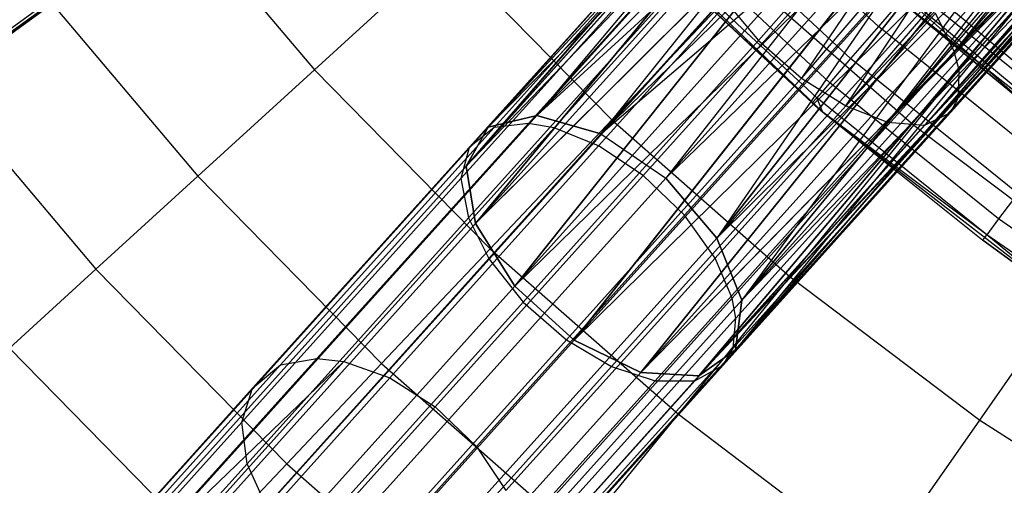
# Model space of a CAD drawing. Extents: x 0.3 to 7.1, y -3.38 to 3.38.
# Tile 56 of 256: x 2.02 to 2.61, y -1.61 to -1.33. Entities that reach past the tile are written whole.
import ezdxf

# ---------------------------------------------------------------- set-up
doc = ezdxf.new("R2010")
doc.units = 0
doc.header["$LTSCALE"] = 2.54
doc.layers.get('0').update_dxf_attribs({"linetype": 'CONTINUOUS'})

# ---------------------------------------------------------------- blocks, each defined once
blk = doc.blocks.new('SINGLES_B_BB_STL')
at = {"color": 0}
for p, q in [((2.8137, -1.06543, 41.6422), (2.58258, -1.3524, 41.50809)), ((2.8137, -1.06543, 41.6422), (2.58258, -1.3524, 41.50809)), ((2.81621, -1.08297, 41.65019), (2.58258, -1.3524, 41.50809)), ((2.81621, -1.08297, 41.65019), (2.58258, -1.3524, 41.50809)), ((2.81322, -1.11318, 41.66739), (2.58258, -1.3524, 41.50809)), ((2.81322, -1.11318, 41.66739), (2.58258, -1.3524, 41.50809)), ((2.81322, -1.11318, 41.66739), (2.58551, -1.36356, 41.52061)), ((2.81322, -1.11318, 41.66739), (2.58551, -1.36356, 41.52061)), ((2.8117, -1.11849, 41.67088), (2.5851, -1.37995, 41.54523)), ((2.8117, -1.11849, 41.67088), (2.5851, -1.37995, 41.54523)), ((2.8117, -1.11849, 41.67088), (2.58551, -1.36356, 41.52061)), ((2.8117, -1.11849, 41.67088), (2.58551, -1.36356, 41.52061)), ((2.55646, -1.12618, 14.34362), (2.30444, -1.39746, 14.52447)), ((2.55646, -1.12618, 14.34362), (2.30444, -1.39746, 14.52447)), ((2.55646, -1.12618, 13.91764), (2.30444, -1.39746, 13.7368)), ((2.55646, -1.12618, 13.91764), (2.30444, -1.39746, 13.7368)), ((2.57087, -1.12692, 14.36293), (2.30444, -1.39746, 14.52447)), ((2.57087, -1.12692, 14.36293), (2.30444, -1.39746, 14.52447)), ((2.55646, -1.12618, 13.91764), (2.3335, -1.39054, 13.69941)), ((2.55646, -1.12618, 13.91764), (2.3335, -1.39054, 13.69941)), ((2.3335, -1.39054, 14.56186), (2.57087, -1.12692, 14.36293)), ((2.3335, -1.39054, 14.56186), (2.57087, -1.12692, 14.36293)), ((2.57087, -1.12692, 13.89833), (2.3335, -1.39054, 13.69941)), ((2.57087, -1.12692, 13.89833), (2.3335, -1.39054, 13.69941)), ((2.30444, -1.39746, 14.52447), (2.54549, -1.12974, 14.32245)), ((2.30444, -1.39746, 14.52447), (2.54549, -1.12974, 14.32245)), ((2.54549, -1.12974, 13.93882), (2.30444, -1.39746, 13.7368)), ((2.54549, -1.12974, 13.93882), (2.30444, -1.39746, 13.7368)), ((2.5879, -1.1319, 14.37926), (2.3335, -1.39054, 14.56186)), ((2.5879, -1.1319, 14.37926), (2.3335, -1.39054, 14.56186)), ((2.5879, -1.1319, 13.88201), (2.3335, -1.39054, 13.69941)), ((2.5879, -1.1319, 13.88201), (2.3335, -1.39054, 13.69941)), ((2.5879, -1.1319, 13.88201), (2.3718, -1.40156, 13.67289)), ((2.5879, -1.1319, 13.88201), (2.3718, -1.40156, 13.67289)), ((2.29125, -1.42072, 14.48477), (2.53862, -1.13738, 14.30065)), ((2.29125, -1.42072, 14.48477), (2.53862, -1.13738, 14.30065)), ((2.53862, -1.13738, 13.96062), (2.29125, -1.42072, 13.7765)), ((2.53862, -1.13738, 13.96062), (2.29125, -1.42072, 13.7765)), ((2.30444, -1.39746, 14.52447), (2.53862, -1.13738, 14.30065)), ((2.30444, -1.39746, 14.52447), (2.53862, -1.13738, 14.30065)), ((2.53862, -1.13738, 13.96062), (2.30444, -1.39746, 13.7368)), ((2.53862, -1.13738, 13.96062), (2.30444, -1.39746, 13.7368)), ((2.60655, -1.14083, 14.39164), (2.3335, -1.39054, 14.56186)), ((2.60655, -1.14083, 14.39164), (2.3335, -1.39054, 14.56186)), ((2.60655, -1.14083, 14.39164), (2.3718, -1.40156, 14.58838)), ((2.60655, -1.14083, 14.39164), (2.3718, -1.40156, 14.58838)), ((2.60655, -1.14083, 13.86962), (2.3718, -1.40156, 13.67289)), ((2.60655, -1.14083, 13.86962), (2.3718, -1.40156, 13.67289)), ((2.29125, -1.42072, 14.48477), (2.53623, -1.14865, 14.27947)), ((2.29125, -1.42072, 14.48477), (2.53623, -1.14865, 14.27947)), ((2.53623, -1.14865, 13.9818), (2.29125, -1.42072, 13.7765)), ((2.53623, -1.14865, 13.9818), (2.29125, -1.42072, 13.7765)), ((2.63819, -1.15069, 41.76851), (2.46576, -1.34588, 41.6531)), ((2.63819, -1.15069, 41.76851), (2.46576, -1.34588, 41.6531)), ((2.63819, -1.15069, 41.76851), (2.49153, -1.3684, 41.65211)), ((2.63819, -1.15069, 41.76851), (2.49153, -1.3684, 41.65211)), ((2.62574, -1.15321, 14.39938), (2.3718, -1.40156, 14.58838)), ((2.62574, -1.15321, 14.39938), (2.3718, -1.40156, 14.58838)), ((2.62574, -1.15321, 13.86189), (2.3718, -1.40156, 13.67289)), ((2.62574, -1.15321, 13.86189), (2.3718, -1.40156, 13.67289)), ((2.62574, -1.15321, 13.86189), (2.41054, -1.42798, 13.66332)), ((2.62574, -1.15321, 13.86189), (2.41054, -1.42798, 13.66332)), ((2.79103, -1.15485, 41.69962), (2.56515, -1.39637, 41.59578)), ((2.79103, -1.15485, 41.69962), (2.56515, -1.39637, 41.59578)), ((2.79103, -1.15485, 41.69962), (2.5803, -1.38889, 41.56472)), ((2.79103, -1.15485, 41.69962), (2.5803, -1.38889, 41.56472)), ((2.79103, -1.15485, 41.69962), (2.5851, -1.37995, 41.54523)), ((2.79103, -1.15485, 41.69962), (2.5851, -1.37995, 41.54523)), ((2.29125, -1.42072, 14.48477), (2.53846, -1.16291, 14.26016)), ((2.29125, -1.42072, 14.48477), (2.53846, -1.16291, 14.26016)), ((2.53846, -1.16291, 14.0011), (2.29125, -1.42072, 13.7765)), ((2.53846, -1.16291, 14.0011), (2.29125, -1.42072, 13.7765)), ((2.29698, -1.455, 14.45186), (2.53846, -1.16291, 14.26016)), ((2.29698, -1.455, 14.45186), (2.53846, -1.16291, 14.26016)), ((2.53846, -1.16291, 14.0011), (2.29698, -1.455, 13.80941)), ((2.53846, -1.16291, 14.0011), (2.29698, -1.455, 13.80941)), ((2.3718, -1.40156, 14.58838), (2.64436, -1.1683, 14.40201)), ((2.3718, -1.40156, 14.58838), (2.64436, -1.1683, 14.40201)), ((2.64436, -1.1683, 14.40201), (2.41054, -1.42798, 14.59795)), ((2.64436, -1.1683, 14.40201), (2.41054, -1.42798, 14.59795)), ((2.41054, -1.42798, 13.66332), (2.64436, -1.1683, 13.85926)), ((2.41054, -1.42798, 13.66332), (2.64436, -1.1683, 13.85926)), ((2.64436, -1.1683, 13.85926), (2.44087, -1.46375, 13.67289)), ((2.64436, -1.1683, 13.85926), (2.44087, -1.46375, 13.67289)), ((2.65988, -1.17086, 41.76883), (2.49153, -1.3684, 41.65211)), ((2.65988, -1.17086, 41.76883), (2.49153, -1.3684, 41.65211)), ((2.51789, -1.38493, 41.64151), (2.65988, -1.17086, 41.76883)), ((2.51789, -1.38493, 41.64151), (2.65988, -1.17086, 41.76883)), ((2.29698, -1.455, 14.45186), (2.5452, -1.17933, 14.24384)), ((2.29698, -1.455, 14.45186), (2.5452, -1.17933, 14.24384)), ((2.5452, -1.17933, 14.01743), (2.29698, -1.455, 13.80941)), ((2.5452, -1.17933, 14.01743), (2.29698, -1.455, 13.80941)), ((2.56515, -1.39637, 41.59578), (2.75624, -1.18004, 41.72901)), ((2.56515, -1.39637, 41.59578), (2.75624, -1.18004, 41.72901)), ((2.41054, -1.42798, 14.59795), (2.66131, -1.18524, 14.39938)), ((2.41054, -1.42798, 14.59795), (2.66131, -1.18524, 14.39938)), ((2.44087, -1.46375, 14.58838), (2.66131, -1.18524, 14.39938)), ((2.44087, -1.46375, 14.58838), (2.66131, -1.18524, 14.39938)), ((2.66131, -1.18524, 13.86189), (2.44087, -1.46375, 13.67289)), ((2.66131, -1.18524, 13.86189), (2.44087, -1.46375, 13.67289)), ((2.69026, -1.18487, 41.76202), (2.51789, -1.38493, 41.64151)), ((2.69026, -1.18487, 41.76202), (2.51789, -1.38493, 41.64151)), ((2.54284, -1.39462, 41.62273), (2.75119, -1.18207, 41.73241)), ((2.54284, -1.39462, 41.62273), (2.75119, -1.18207, 41.73241)), ((2.75119, -1.18207, 41.73241), (2.56515, -1.39637, 41.59578)), ((2.75119, -1.18207, 41.73241), (2.56515, -1.39637, 41.59578)), ((2.70374, -1.18753, 41.75718), (2.51789, -1.38493, 41.64151)), ((2.70374, -1.18753, 41.75718), (2.51789, -1.38493, 41.64151)), ((2.70374, -1.18753, 41.75718), (2.54284, -1.39462, 41.62273)), ((2.70374, -1.18753, 41.75718), (2.54284, -1.39462, 41.62273)), ((2.72157, -1.1882, 41.74929), (2.54284, -1.39462, 41.62273)), ((2.72157, -1.1882, 41.74929), (2.54284, -1.39462, 41.62273)), ((2.29698, -1.455, 14.45186), (2.55603, -1.19694, 14.23145)), ((2.29698, -1.455, 14.45186), (2.55603, -1.19694, 14.23145)), ((2.55603, -1.19694, 14.02982), (2.29698, -1.455, 13.80941)), ((2.55603, -1.19694, 14.02982), (2.29698, -1.455, 13.80941)), ((2.3203, -1.49244, 14.43327), (2.55603, -1.19694, 14.23145)), ((2.3203, -1.49244, 14.43327), (2.55603, -1.19694, 14.23145)), ((2.55603, -1.19694, 14.02982), (2.3203, -1.49244, 13.82799)), ((2.55603, -1.19694, 14.02982), (2.3203, -1.49244, 13.82799)), ((2.67562, -1.20303, 14.39164), (2.44087, -1.46375, 14.58838)), ((2.67562, -1.20303, 14.39164), (2.44087, -1.46375, 14.58838)), ((2.67562, -1.20303, 13.86962), (2.44087, -1.46375, 13.67289)), ((2.67562, -1.20303, 13.86962), (2.44087, -1.46375, 13.67289)), ((2.67562, -1.20303, 13.86962), (2.45582, -1.50068, 13.69941)), ((2.67562, -1.20303, 13.86962), (2.45582, -1.50068, 13.69941)), ((2.3203, -1.49244, 14.43327), (2.57035, -1.21473, 14.22372)), ((2.3203, -1.49244, 14.43327), (2.57035, -1.21473, 14.22372)), ((2.57035, -1.21473, 14.03755), (2.3203, -1.49244, 13.82799)), ((2.57035, -1.21473, 14.03755), (2.3203, -1.49244, 13.82799)), ((2.68646, -1.22064, 14.37926), (2.44087, -1.46375, 14.58838)), ((2.68646, -1.22064, 14.37926), (2.44087, -1.46375, 14.58838)), ((2.45582, -1.50068, 14.56186), (2.68646, -1.22064, 14.37926)), ((2.45582, -1.50068, 14.56186), (2.68646, -1.22064, 14.37926)), ((2.68646, -1.22064, 13.88201), (2.45582, -1.50068, 13.69941)), ((2.68646, -1.22064, 13.88201), (2.45582, -1.50068, 13.69941)), ((2.3203, -1.49244, 14.43327), (2.5873, -1.23166, 14.22109)), ((2.3203, -1.49244, 14.43327), (2.5873, -1.23166, 14.22109)), ((2.5873, -1.23166, 14.04018), (2.3203, -1.49244, 13.82799)), ((2.5873, -1.23166, 14.04018), (2.3203, -1.49244, 13.82799)), ((2.35586, -1.52447, 14.43327), (2.5873, -1.23166, 14.22109)), ((2.35586, -1.52447, 14.43327), (2.5873, -1.23166, 14.22109)), ((2.5873, -1.23166, 14.04018), (2.35586, -1.52447, 13.82799)), ((2.5873, -1.23166, 14.04018), (2.35586, -1.52447, 13.82799)), ((1.89547, -1.43108, 14.77521), (2.161, -1.23816, 14.52447)), ((1.89547, -1.43108, 14.77521), (2.161, -1.23816, 14.52447)), ((2.161, -1.23816, 13.7368), (1.89547, -1.43108, 13.48606)), ((2.161, -1.23816, 13.7368), (1.89547, -1.43108, 13.48606)), ((2.15984, -1.23692, 41.43278), (2.0054, -1.34913, 41.30392)), ((2.15984, -1.23692, 41.43278), (2.0054, -1.34913, 41.30392)), ((2.69319, -1.23705, 13.89833), (2.45198, -1.53031, 13.7368)), ((2.69319, -1.23705, 13.89833), (2.45198, -1.53031, 13.7368)), ((2.69319, -1.23705, 14.36293), (2.45582, -1.50068, 14.56186)), ((2.69319, -1.23705, 14.36293), (2.45582, -1.50068, 14.56186)), ((2.69319, -1.23705, 13.89833), (2.45582, -1.50068, 13.69941)), ((2.69319, -1.23705, 13.89833), (2.45582, -1.50068, 13.69941)), ((1.99633, -1.35871, 41.32149), (2.152, -1.24561, 41.45138)), ((1.99633, -1.35871, 41.32149), (2.152, -1.24561, 41.45138)), ((2.10423, -1.24913, 4.59346), (2.20083, -1.3633, 4.59346)), ((2.10423, -1.24913, 4.59346), (2.20083, -1.3633, 4.59346)), ((2.308, -1.39772, 41.42888), (2.44229, -1.24858, 41.54115)), ((2.308, -1.39772, 41.42888), (2.44229, -1.24858, 41.54115)), ((2.32845, -1.39529, 41.40373), (2.46129, -1.24775, 41.51479)), ((2.32845, -1.39529, 41.40373), (2.46129, -1.24775, 41.51479)), ((2.34379, -1.39798, 41.3903), (2.47586, -1.2513, 41.50071)), ((2.34379, -1.39798, 41.3903), (2.47586, -1.2513, 41.50071)), ((2.35586, -1.52447, 14.43327), (2.60592, -1.24676, 14.22372)), ((2.35586, -1.52447, 14.43327), (2.60592, -1.24676, 14.22372)), ((2.60592, -1.24676, 14.03755), (2.35586, -1.52447, 13.82799)), ((2.60592, -1.24676, 14.03755), (2.35586, -1.52447, 13.82799)), ((2.44489, -1.25141, 42.1493), (2.53735, -1.33749, 42.1493)), ((2.44489, -1.25141, 42.1493), (2.53735, -1.33749, 42.1493)), ((2.45198, -1.53031, 14.52447), (2.69543, -1.25131, 14.34362)), ((2.45198, -1.53031, 14.52447), (2.69543, -1.25131, 14.34362)), ((2.69543, -1.25131, 13.91764), (2.45198, -1.53031, 13.7368)), ((2.69543, -1.25131, 13.91764), (2.45198, -1.53031, 13.7368)), ((2.69543, -1.25131, 14.34362), (2.45582, -1.50068, 14.56186)), ((2.69543, -1.25131, 14.34362), (2.45582, -1.50068, 14.56186)), ((2.29309, -1.40965, 41.45948), (2.42914, -1.25855, 41.57321)), ((2.29309, -1.40965, 41.45948), (2.42914, -1.25855, 41.57321)), ((2.35586, -1.52447, 14.43327), (2.62511, -1.25913, 14.23145)), ((2.35586, -1.52447, 14.43327), (2.62511, -1.25913, 14.23145)), ((2.62511, -1.25913, 14.02982), (2.35586, -1.52447, 13.82799)), ((2.62511, -1.25913, 14.02982), (2.35586, -1.52447, 13.82799)), ((2.36993, -1.26081, 41.65421), (2.50429, -1.38853, 41.65421)), ((2.36993, -1.26081, 41.65421), (2.50429, -1.38853, 41.65421)), ((2.37034, -1.40872, 41.3744), (2.5015, -1.26305, 41.48405)), ((2.37034, -1.40872, 41.3744), (2.5015, -1.26305, 41.48405)), ((2.39554, -1.54374, 14.45186), (2.62511, -1.25913, 14.23145)), ((2.39554, -1.54374, 14.45186), (2.62511, -1.25913, 14.23145)), ((2.62511, -1.25913, 14.02982), (2.39554, -1.54374, 13.80941)), ((2.62511, -1.25913, 14.02982), (2.39554, -1.54374, 13.80941)), ((2.69304, -1.26259, 13.93882), (2.43023, -1.54585, 13.7765)), ((2.69304, -1.26259, 13.93882), (2.43023, -1.54585, 13.7765)), ((2.69304, -1.26259, 14.32245), (2.45198, -1.53031, 14.52447)), ((2.69304, -1.26259, 14.32245), (2.45198, -1.53031, 14.52447)), ((2.69304, -1.26259, 13.93882), (2.45198, -1.53031, 13.7368)), ((2.69304, -1.26259, 13.93882), (2.45198, -1.53031, 13.7368)), ((2.39554, -1.54374, 14.45186), (2.64376, -1.26807, 14.24384)), ((2.39554, -1.54374, 14.45186), (2.64376, -1.26807, 14.24384)), ((2.64376, -1.26807, 14.01743), (2.39554, -1.54374, 13.80941)), ((2.64376, -1.26807, 14.01743), (2.39554, -1.54374, 13.80941)), ((2.69014, -1.2669, 14.31155), (2.43023, -1.54585, 14.48477)), ((2.69014, -1.2669, 14.31155), (2.43023, -1.54585, 14.48477)), ((2.69014, -1.2669, 13.94972), (2.43023, -1.54585, 13.7765)), ((2.69014, -1.2669, 13.94972), (2.43023, -1.54585, 13.7765)), ((2.69014, -1.2669, 14.31155), (2.45198, -1.53031, 14.52447)), ((2.69014, -1.2669, 14.31155), (2.45198, -1.53031, 14.52447)), ((2.39554, -1.54374, 14.45186), (2.66078, -1.27305, 14.26016)), ((2.39554, -1.54374, 14.45186), (2.66078, -1.27305, 14.26016)), ((2.66078, -1.27305, 14.0011), (2.39554, -1.54374, 13.80941)), ((2.66078, -1.27305, 14.0011), (2.39554, -1.54374, 13.80941)), ((2.42698, -1.26932, 42.12397), (2.52076, -1.35664, 42.12397)), ((2.42698, -1.26932, 42.12397), (2.52076, -1.35664, 42.12397)), ((2.68616, -1.27023, 14.30065), (2.43023, -1.54585, 14.48477)), ((2.68616, -1.27023, 14.30065), (2.43023, -1.54585, 14.48477)), ((2.68616, -1.27023, 13.96062), (2.43023, -1.54585, 13.7765)), ((2.68616, -1.27023, 13.96062), (2.43023, -1.54585, 13.7765)), ((2.43023, -1.54585, 14.48477), (2.66078, -1.27305, 14.26016)), ((2.43023, -1.54585, 14.48477), (2.66078, -1.27305, 14.26016)), ((2.66078, -1.27305, 14.0011), (2.43023, -1.54585, 13.7765)), ((2.66078, -1.27305, 14.0011), (2.43023, -1.54585, 13.7765)), ((2.43023, -1.54585, 14.48477), (2.6752, -1.27378, 14.27947)), ((2.43023, -1.54585, 14.48477), (2.6752, -1.27378, 14.27947)), ((2.6752, -1.27378, 13.9818), (2.43023, -1.54585, 13.7765)), ((2.6752, -1.27378, 13.9818), (2.43023, -1.54585, 13.7765)), ((2.28823, -1.42822, 41.48718), (2.42587, -1.27536, 41.60224)), ((2.28823, -1.42822, 41.48718), (2.42587, -1.27536, 41.60224)), ((2.39701, -1.42639, 41.36676), (2.52773, -1.28121, 41.47603)), ((2.39701, -1.42639, 41.36676), (2.52773, -1.28121, 41.47603)), ((2.4135, -1.2828, 42.09363), (2.50828, -1.37105, 42.09363)), ((2.4135, -1.2828, 42.09363), (2.50828, -1.37105, 42.09363)), ((2.20083, -1.3633, 4.59346), (2.27896, -1.29207, 4.75698)), ((2.20083, -1.3633, 4.59346), (2.27896, -1.29207, 4.75698)), ((2.27896, -1.29207, 4.75698), (2.37825, -1.39322, 4.75698)), ((2.27896, -1.29207, 4.75698), (2.37825, -1.39322, 4.75698)), ((2.40513, -1.29117, 42.05981), (2.50053, -1.37999, 42.05981)), ((2.40513, -1.29117, 42.05981), (2.50053, -1.37999, 42.05981)), ((2.53869, -1.29197, 42.07123), (2.63608, -1.37303, 42.07123)), ((2.53869, -1.29197, 42.07123), (2.63608, -1.37303, 42.07123)), ((2.29264, -1.45165, 41.51067), (2.43162, -1.29729, 41.62686)), ((2.29264, -1.45165, 41.51067), (2.43162, -1.29729, 41.62686)), ((2.40229, -1.29401, 42.02421), (2.4979, -1.38302, 42.02421)), ((2.40229, -1.29401, 42.02421), (2.4979, -1.38302, 42.02421)), ((2.40229, -1.29401, 42.02421), (2.50429, -1.38853, 41.65421)), ((2.40229, -1.29401, 42.02421), (2.50429, -1.38853, 41.65421)), ((2.55848, -1.39627, 4.91283), (2.63882, -1.29768, 5.06027)), ((2.55848, -1.39627, 4.91283), (2.63882, -1.29768, 5.06027)), ((2.62674, -1.38512, 42.02421), (2.5311, -1.30044, 42.04893)), ((2.5311, -1.30044, 42.04893), (2.62914, -1.38202, 42.04893)), ((2.62674, -1.38512, 42.02421), (2.5311, -1.30044, 42.04893)), ((2.5311, -1.30044, 42.04893), (2.62914, -1.38202, 42.04893)), ((2.03011, -1.30729, 4.42306), (2.13121, -1.42677, 4.42306)), ((2.03011, -1.30729, 4.42306), (2.13121, -1.42677, 4.42306)), ((2.37825, -1.39322, 4.75698), (2.45847, -1.30842, 4.91283)), ((2.37825, -1.39322, 4.75698), (2.45847, -1.30842, 4.91283)), ((2.42164, -1.45002, 41.36851), (2.55246, -1.30473, 41.47787)), ((2.42164, -1.45002, 41.36851), (2.55246, -1.30473, 41.47787)), ((2.45847, -1.30842, 4.91283), (2.55848, -1.39627, 4.91283)), ((2.45847, -1.30842, 4.91283), (2.55848, -1.39627, 4.91283)), ((2.55722, -1.31457, 42.16836), (2.53735, -1.33749, 42.1493)), ((2.55722, -1.31457, 42.16836), (2.53735, -1.33749, 42.1493)), ((2.54103, -1.31448, 41.65421), (2.68231, -1.4263, 41.65421)), ((2.54103, -1.31448, 42.02421), (2.62674, -1.38512, 42.02421)), ((2.62674, -1.38512, 42.02421), (2.54103, -1.31448, 41.65421)), ((2.62674, -1.38512, 42.02421), (2.54103, -1.31448, 41.65421)), ((2.54103, -1.31448, 41.65421), (2.68231, -1.4263, 41.65421)), ((2.54103, -1.31448, 42.02421), (2.62674, -1.38512, 42.02421)), ((2.6539, -1.39248, 42.16836), (2.55722, -1.31457, 42.16836)), ((2.6539, -1.39248, 42.16836), (2.55722, -1.31457, 42.16836)), ((2.305, -1.47625, 41.52693), (2.44492, -1.32086, 41.6439)), ((2.305, -1.47625, 41.52693), (2.44492, -1.32086, 41.6439)), ((2.44492, -1.32086, 41.6439), (2.46576, -1.34588, 41.6531)), ((2.44492, -1.32086, 41.6439), (2.46576, -1.34588, 41.6531)), ((2.43991, -1.47561, 41.37954), (2.57136, -1.32961, 41.48944)), ((2.43991, -1.47561, 41.37954), (2.57136, -1.32961, 41.48944)), ((2.58258, -1.3524, 41.50809), (2.57136, -1.32961, 41.48944)), ((2.58258, -1.3524, 41.50809), (2.57136, -1.32961, 41.48944)), ((2.53735, -1.33749, 42.1493), (2.52076, -1.35664, 42.12397)), ((2.53735, -1.33749, 42.1493), (2.52076, -1.35664, 42.12397)), ((2.63572, -1.41676, 42.1493), (2.53735, -1.33749, 42.1493)), ((2.63572, -1.41676, 42.1493), (2.53735, -1.33749, 42.1493)), ((2.32534, -1.50184, 41.53571), (2.46576, -1.34588, 41.6531)), ((2.32534, -1.50184, 41.53571), (2.46576, -1.34588, 41.6531)), ((2.46576, -1.34588, 41.6531), (2.49153, -1.3684, 41.65211)), ((2.46576, -1.34588, 41.6531), (2.49153, -1.3684, 41.65211)), ((2.4501, -1.49953, 41.39734), (2.58258, -1.3524, 41.50809)), ((2.4501, -1.49953, 41.39734), (2.58258, -1.3524, 41.50809)), ((2.52076, -1.35664, 42.12397), (2.50828, -1.37105, 42.09363)), ((2.52076, -1.35664, 42.12397), (2.50828, -1.37105, 42.09363)), ((2.62054, -1.43705, 42.12397), (2.52076, -1.35664, 42.12397)), ((2.62054, -1.43705, 42.12397), (2.52076, -1.35664, 42.12397)), ((2.58551, -1.36356, 41.52061), (2.58258, -1.3524, 41.50809)), ((2.58551, -1.36356, 41.52061), (2.58258, -1.3524, 41.50809)), ((1.96539, -1.35807, 4.24657), (2.07041, -1.48219, 4.24657)), ((1.96539, -1.35807, 4.24657), (2.07041, -1.48219, 4.24657)), ((2.13121, -1.42677, 4.42306), (2.20083, -1.3633, 4.59346)), ((2.13121, -1.42677, 4.42306), (2.20083, -1.3633, 4.59346)), ((2.20083, -1.3633, 4.59346), (2.3056, -1.47002, 4.59346)), ((2.20083, -1.3633, 4.59346), (2.3056, -1.47002, 4.59346)), ((2.35116, -1.5243, 41.53476), (2.49153, -1.3684, 41.65211)), ((2.35116, -1.5243, 41.53476), (2.49153, -1.3684, 41.65211)), ((2.45235, -1.51145, 41.40928), (2.58551, -1.36356, 41.52061)), ((2.45235, -1.51145, 41.40928), (2.58551, -1.36356, 41.52061)), ((2.49153, -1.3684, 41.65211), (2.51789, -1.38493, 41.64151)), ((2.49153, -1.3684, 41.65211), (2.51789, -1.38493, 41.64151)), ((2.5851, -1.37995, 41.54523), (2.58551, -1.36356, 41.52061)), ((2.5851, -1.37995, 41.54523), (2.58551, -1.36356, 41.52061)), ((2.50828, -1.37105, 42.09363), (2.50053, -1.37999, 42.05981)), ((2.50828, -1.37105, 42.09363), (2.50053, -1.37999, 42.05981)), ((2.60912, -1.45231, 42.09363), (2.50828, -1.37105, 42.09363)), ((2.60912, -1.45231, 42.09363), (2.50828, -1.37105, 42.09363)), ((2.45059, -1.52934, 41.43278), (2.5851, -1.37995, 41.54523)), ((2.45059, -1.52934, 41.43278), (2.5851, -1.37995, 41.54523)), ((2.50053, -1.37999, 42.05981), (2.4979, -1.38302, 42.02421)), ((2.50053, -1.37999, 42.05981), (2.4979, -1.38302, 42.02421)), ((2.50429, -1.38853, 42.02421), (2.50053, -1.37999, 42.05981)), ((2.50429, -1.38853, 42.02421), (2.50053, -1.37999, 42.05981)), ((2.60202, -1.46178, 42.05981), (2.50053, -1.37999, 42.05981)), ((2.60202, -1.46178, 42.05981), (2.50053, -1.37999, 42.05981)), ((2.5803, -1.38889, 41.56472), (2.5851, -1.37995, 41.54523)), ((2.5803, -1.38889, 41.56472), (2.5851, -1.37995, 41.54523)), ((2.3781, -1.54018, 41.52464), (2.51789, -1.38493, 41.64151)), ((2.3781, -1.54018, 41.52464), (2.51789, -1.38493, 41.64151)), ((2.4979, -1.38302, 42.02421), (2.50429, -1.38853, 42.02421)), ((2.4979, -1.38302, 42.02421), (2.50429, -1.38853, 42.02421)), ((2.4979, -1.38302, 42.02421), (2.50429, -1.38853, 41.65421)), ((2.4979, -1.38302, 42.02421), (2.50429, -1.38853, 41.65421)), ((2.51789, -1.38493, 41.64151), (2.54284, -1.39462, 41.62273)), ((2.51789, -1.38493, 41.64151), (2.54284, -1.39462, 41.62273)), ((2.11724, -1.63072, 14.80876), (2.3335, -1.39054, 14.56186)), ((2.11724, -1.63072, 14.80876), (2.3335, -1.39054, 14.56186)), ((2.3335, -1.39054, 13.69941), (2.11724, -1.63072, 13.4525)), ((2.3335, -1.39054, 13.69941), (2.11724, -1.63072, 13.4525)), ((2.30444, -1.39746, 14.52447), (2.3335, -1.39054, 14.56186)), ((2.30444, -1.39746, 14.52447), (2.3335, -1.39054, 14.56186)), ((2.3335, -1.39054, 13.69941), (2.30444, -1.39746, 13.7368)), ((2.3335, -1.39054, 13.69941), (2.30444, -1.39746, 13.7368)), ((2.3718, -1.40156, 14.58838), (2.3335, -1.39054, 14.56186)), ((2.3718, -1.40156, 14.58838), (2.3335, -1.39054, 14.56186)), ((2.3335, -1.39054, 13.69941), (2.3718, -1.40156, 13.67289)), ((2.3335, -1.39054, 13.69941), (2.3718, -1.40156, 13.67289)), ((2.44472, -1.53946, 41.45138), (2.5803, -1.38889, 41.56472)), ((2.44472, -1.53946, 41.45138), (2.5803, -1.38889, 41.56472)), ((2.50429, -1.38853, 42.02421), (2.59962, -1.46499, 42.02421)), ((2.60202, -1.46178, 42.05981), (2.50429, -1.38853, 42.02421)), ((2.60202, -1.46178, 42.05981), (2.50429, -1.38853, 42.02421)), ((2.50429, -1.38853, 42.02421), (2.50429, -1.38853, 41.65421)), ((2.50429, -1.38853, 41.65421), (2.59962, -1.46499, 42.02421)), ((2.50429, -1.38853, 42.02421), (2.59962, -1.46499, 42.02421)), ((2.50429, -1.38853, 41.65421), (2.59962, -1.46499, 42.02421)), ((2.50429, -1.38853, 41.65421), (2.65088, -1.502, 41.65421)), ((2.50429, -1.38853, 42.02421), (2.50429, -1.38853, 41.65421)), ((2.50429, -1.38853, 41.65421), (2.65088, -1.502, 41.65421)), ((2.56515, -1.39637, 41.59578), (2.5803, -1.38889, 41.56472)), ((2.56515, -1.39637, 41.59578), (2.5803, -1.38889, 41.56472)), ((2.08482, -1.64137, 14.77521), (2.30444, -1.39746, 14.52447)), ((2.08482, -1.64137, 14.77521), (2.30444, -1.39746, 14.52447)), ((2.30444, -1.39746, 13.7368), (2.08482, -1.64137, 13.48606)), ((2.30444, -1.39746, 13.7368), (2.08482, -1.64137, 13.48606)), ((2.308, -1.39772, 41.42888), (2.18048, -1.53935, 41.30023)), ((2.308, -1.39772, 41.42888), (2.18048, -1.53935, 41.30023)), ((2.32845, -1.39529, 41.40373), (2.2023, -1.5354, 41.27646)), ((2.32845, -1.39529, 41.40373), (2.2023, -1.5354, 41.27646)), ((2.34379, -1.39798, 41.3903), (2.21837, -1.53727, 41.26377)), ((2.34379, -1.39798, 41.3903), (2.21837, -1.53727, 41.26377)), ((2.29125, -1.42072, 14.48477), (2.30444, -1.39746, 14.52447)), ((2.29125, -1.42072, 14.48477), (2.30444, -1.39746, 14.52447)), ((2.30444, -1.39746, 13.7368), (2.29125, -1.42072, 13.7765)), ((2.30444, -1.39746, 13.7368), (2.29125, -1.42072, 13.7765)), ((2.308, -1.39772, 41.42888), (2.29309, -1.40965, 41.45948)), ((2.308, -1.39772, 41.42888), (2.29309, -1.40965, 41.45948)), ((2.3056, -1.47002, 4.59346), (2.37825, -1.39322, 4.75698)), ((2.3056, -1.47002, 4.59346), (2.37825, -1.39322, 4.75698)), ((2.32845, -1.39529, 41.40373), (2.308, -1.39772, 41.42888)), ((2.32845, -1.39529, 41.40373), (2.308, -1.39772, 41.42888)), ((2.34379, -1.39798, 41.3903), (2.32845, -1.39529, 41.40373)), ((2.34379, -1.39798, 41.3903), (2.32845, -1.39529, 41.40373)), ((2.37034, -1.40872, 41.3744), (2.34379, -1.39798, 41.3903)), ((2.37034, -1.40872, 41.3744), (2.34379, -1.39798, 41.3903)), ((2.37825, -1.39322, 4.75698), (2.48475, -1.48676, 4.75698)), ((2.37825, -1.39322, 4.75698), (2.48475, -1.48676, 4.75698)), ((2.40408, -1.54873, 41.50673), (2.54284, -1.39462, 41.62273)), ((2.40408, -1.54873, 41.50673), (2.54284, -1.39462, 41.62273)), ((2.42787, -1.54884, 41.48101), (2.56515, -1.39637, 41.59578)), ((2.42787, -1.54884, 41.48101), (2.56515, -1.39637, 41.59578)), ((2.48475, -1.48676, 4.75698), (2.55848, -1.39627, 4.91283)), ((2.48475, -1.48676, 4.75698), (2.55848, -1.39627, 4.91283)), ((2.54284, -1.39462, 41.62273), (2.56515, -1.39637, 41.59578)), ((2.54284, -1.39462, 41.62273), (2.56515, -1.39637, 41.59578)), ((2.55848, -1.39627, 4.91283), (2.66471, -1.47649, 4.91283)), ((2.55848, -1.39627, 4.91283), (2.66471, -1.47649, 4.91283)), ((2.15792, -1.63909, 14.83256), (2.3718, -1.40156, 14.58838)), ((2.15792, -1.63909, 14.83256), (2.3718, -1.40156, 14.58838)), ((2.3718, -1.40156, 13.67289), (2.15792, -1.63909, 13.42871)), ((2.3718, -1.40156, 13.67289), (2.15792, -1.63909, 13.42871)), ((2.3718, -1.40156, 14.58838), (2.41054, -1.42798, 14.59795)), ((2.3718, -1.40156, 14.58838), (2.41054, -1.42798, 14.59795)), ((2.3718, -1.40156, 13.67289), (2.41054, -1.42798, 13.66332)), ((2.3718, -1.40156, 13.67289), (2.41054, -1.42798, 13.66332)), ((2.29309, -1.40965, 41.45948), (2.1639, -1.55313, 41.32915)), ((2.29309, -1.40965, 41.45948), (2.1639, -1.55313, 41.32915)), ((2.37034, -1.40872, 41.3744), (2.24579, -1.54705, 41.24875)), ((2.37034, -1.40872, 41.3744), (2.24579, -1.54705, 41.24875)), ((2.29309, -1.40965, 41.45948), (2.28823, -1.42822, 41.48718)), ((2.29309, -1.40965, 41.45948), (2.28823, -1.42822, 41.48718)), ((2.39701, -1.42639, 41.36676), (2.37034, -1.40872, 41.3744)), ((2.39701, -1.42639, 41.36676), (2.37034, -1.40872, 41.3744)), ((2.06807, -1.6686, 14.73958), (2.29125, -1.42072, 14.48477)), ((2.06807, -1.6686, 14.73958), (2.29125, -1.42072, 14.48477)), ((2.29125, -1.42072, 13.7765), (2.06807, -1.6686, 13.52169)), ((2.29125, -1.42072, 13.7765), (2.06807, -1.6686, 13.52169)), ((2.29698, -1.455, 14.45186), (2.29125, -1.42072, 14.48477)), ((2.29698, -1.455, 14.45186), (2.29125, -1.42072, 14.48477)), ((2.29125, -1.42072, 13.7765), (2.29698, -1.455, 13.80941)), ((2.29125, -1.42072, 13.7765), (2.29698, -1.455, 13.80941)), ((2.07041, -1.48219, 4.24657), (2.13121, -1.42677, 4.42306)), ((2.07041, -1.48219, 4.24657), (2.13121, -1.42677, 4.42306)), ((2.13121, -1.42677, 4.42306), (2.24085, -1.53846, 4.42306)), ((2.13121, -1.42677, 4.42306), (2.24085, -1.53846, 4.42306)), ((2.39701, -1.42639, 41.36676), (2.27287, -1.56426, 41.24152)), ((2.39701, -1.42639, 41.36676), (2.27287, -1.56426, 41.24152)), ((2.42164, -1.45002, 41.36851), (2.39701, -1.42639, 41.36676)), ((2.42164, -1.45002, 41.36851), (2.39701, -1.42639, 41.36676)), ((2.28823, -1.42822, 41.48718), (2.15752, -1.57338, 41.35532)), ((2.28823, -1.42822, 41.48718), (2.15752, -1.57338, 41.35532)), ((2.41054, -1.42798, 14.59795), (2.19753, -1.66455, 14.84115)), ((2.41054, -1.42798, 14.59795), (2.19753, -1.66455, 14.84115)), ((2.19753, -1.66455, 13.42012), (2.41054, -1.42798, 13.66332)), ((2.19753, -1.66455, 13.42012), (2.41054, -1.42798, 13.66332)), ((2.28823, -1.42822, 41.48718), (2.29264, -1.45165, 41.51067)), ((2.28823, -1.42822, 41.48718), (2.29264, -1.45165, 41.51067)), ((2.41054, -1.42798, 14.59795), (2.44087, -1.46375, 14.58838)), ((2.41054, -1.42798, 14.59795), (2.44087, -1.46375, 14.58838)), ((2.44087, -1.46375, 13.67289), (2.41054, -1.42798, 13.66332)), ((2.44087, -1.46375, 13.67289), (2.41054, -1.42798, 13.66332)), ((2.62054, -1.43705, 42.12397), (2.60912, -1.45231, 42.09363)), ((2.62054, -1.43705, 42.12397), (2.60912, -1.45231, 42.09363)), ((2.42164, -1.45002, 41.36851), (2.29741, -1.58799, 41.24318)), ((2.42164, -1.45002, 41.36851), (2.29741, -1.58799, 41.24318)), ((2.43991, -1.47561, 41.37954), (2.42164, -1.45002, 41.36851)), ((2.43991, -1.47561, 41.37954), (2.42164, -1.45002, 41.36851)), ((2.07083, -1.70616, 14.71004), (2.29698, -1.455, 14.45186)), ((2.07083, -1.70616, 14.71004), (2.29698, -1.455, 14.45186)), ((2.29698, -1.455, 13.80941), (2.07083, -1.70616, 13.55122)), ((2.29698, -1.455, 13.80941), (2.07083, -1.70616, 13.55122)), ((2.29264, -1.45165, 41.51067), (2.16065, -1.59823, 41.37751)), ((2.29264, -1.45165, 41.51067), (2.16065, -1.59823, 41.37751)), ((2.29264, -1.45165, 41.51067), (2.305, -1.47625, 41.52693)), ((2.29264, -1.45165, 41.51067), (2.305, -1.47625, 41.52693)), ((2.3203, -1.49244, 14.43327), (2.29698, -1.455, 14.45186)), ((2.3203, -1.49244, 14.43327), (2.29698, -1.455, 14.45186)), ((2.29698, -1.455, 13.80941), (2.3203, -1.49244, 13.82799)), ((2.29698, -1.455, 13.80941), (2.3203, -1.49244, 13.82799)), ((2.60912, -1.45231, 42.09363), (2.60202, -1.46178, 42.05981)), ((2.60912, -1.45231, 42.09363), (2.60202, -1.46178, 42.05981)), ((2.71549, -1.52616, 42.09363), (2.60912, -1.45231, 42.09363)), ((2.71549, -1.52616, 42.09363), (2.60912, -1.45231, 42.09363)), ((2.59962, -1.46499, 42.02421), (2.60202, -1.46178, 42.05981)), ((2.59962, -1.46499, 42.02421), (2.60202, -1.46178, 42.05981)), ((2.65088, -1.502, 42.02421), (2.60202, -1.46178, 42.05981)), ((2.65088, -1.502, 42.02421), (2.60202, -1.46178, 42.05981)), ((2.70909, -1.53612, 42.05981), (2.60202, -1.46178, 42.05981)), ((2.70909, -1.53612, 42.05981), (2.60202, -1.46178, 42.05981)), ((2.22699, -1.70128, 14.83256), (2.44087, -1.46375, 14.58838)), ((2.22699, -1.70128, 14.83256), (2.44087, -1.46375, 14.58838)), ((2.44087, -1.46375, 13.67289), (2.22699, -1.70128, 13.42871)), ((2.44087, -1.46375, 13.67289), (2.22699, -1.70128, 13.42871)), ((2.44087, -1.46375, 14.58838), (2.45582, -1.50068, 14.56186)), ((2.44087, -1.46375, 14.58838), (2.45582, -1.50068, 14.56186)), ((2.45582, -1.50068, 13.69941), (2.44087, -1.46375, 13.67289)), ((2.45582, -1.50068, 13.69941), (2.44087, -1.46375, 13.67289)), ((2.59962, -1.46499, 42.02421), (2.65088, -1.502, 42.02421)), ((2.65088, -1.502, 41.65421), (2.59962, -1.46499, 42.02421)), ((2.65088, -1.502, 41.65421), (2.59962, -1.46499, 42.02421)), ((2.59962, -1.46499, 42.02421), (2.65088, -1.502, 42.02421)), ((2.24085, -1.53846, 4.42306), (2.3056, -1.47002, 4.59346)), ((2.24085, -1.53846, 4.42306), (2.3056, -1.47002, 4.59346)), ((2.3056, -1.47002, 4.59346), (2.41796, -1.56871, 4.59346)), ((2.3056, -1.47002, 4.59346), (2.41796, -1.56871, 4.59346)), ((2.305, -1.47625, 41.52693), (2.17212, -1.62382, 41.39288)), ((2.305, -1.47625, 41.52693), (2.17212, -1.62382, 41.39288)), ((2.305, -1.47625, 41.52693), (2.32534, -1.50184, 41.53571)), ((2.305, -1.47625, 41.52693), (2.32534, -1.50184, 41.53571)), ((2.43991, -1.47561, 41.37954), (2.31507, -1.61425, 41.2536)), ((2.43991, -1.47561, 41.37954), (2.31507, -1.61425, 41.2536)), ((2.4501, -1.49953, 41.39734), (2.43991, -1.47561, 41.37954)), ((2.4501, -1.49953, 41.39734), (2.43991, -1.47561, 41.37954)), ((2.59786, -1.57217, 4.75698), (2.66471, -1.47649, 4.91283)), ((2.59786, -1.57217, 4.75698), (2.66471, -1.47649, 4.91283)), ((2.01875, -1.52929, 4.06484), (2.07041, -1.48219, 4.24657)), ((2.01875, -1.52929, 4.06484), (2.07041, -1.48219, 4.24657)), ((2.07041, -1.48219, 4.24657), (2.18432, -1.59822, 4.24657)), ((2.07041, -1.48219, 4.24657), (2.18432, -1.59822, 4.24657)), ((2.09248, -1.74545, 14.69337), (2.3203, -1.49244, 14.43327)), ((2.09248, -1.74545, 14.69337), (2.3203, -1.49244, 14.43327)), ((2.3203, -1.49244, 13.82799), (2.09248, -1.74545, 13.5679)), ((2.3203, -1.49244, 13.82799), (2.09248, -1.74545, 13.5679)), ((2.35586, -1.52447, 14.43327), (2.3203, -1.49244, 14.43327)), ((2.35586, -1.52447, 14.43327), (2.3203, -1.49244, 14.43327)), ((2.3203, -1.49244, 13.82799), (2.35586, -1.52447, 13.82799)), ((2.3203, -1.49244, 13.82799), (2.35586, -1.52447, 13.82799)), ((2.41796, -1.56871, 4.59346), (2.48475, -1.48676, 4.75698)), ((2.41796, -1.56871, 4.59346), (2.48475, -1.48676, 4.75698)), ((2.48475, -1.48676, 4.75698), (2.59786, -1.57217, 4.75698)), ((2.48475, -1.48676, 4.75698), (2.59786, -1.57217, 4.75698)), ((2.32534, -1.50184, 41.53571), (2.19198, -1.64994, 41.40117)), ((2.32534, -1.50184, 41.53571), (2.19198, -1.64994, 41.40117)), ((2.23956, -1.74086, 14.80876), (2.45582, -1.50068, 14.56186)), ((2.23956, -1.74086, 14.80876), (2.45582, -1.50068, 14.56186)), ((2.45582, -1.50068, 13.69941), (2.23956, -1.74086, 13.4525)), ((2.45582, -1.50068, 13.69941), (2.23956, -1.74086, 13.4525)), ((2.4501, -1.49953, 41.39734), (2.3243, -1.63925, 41.27042)), ((2.4501, -1.49953, 41.39734), (2.3243, -1.63925, 41.27042)), ((2.32534, -1.50184, 41.53571), (2.35116, -1.5243, 41.53476)), ((2.32534, -1.50184, 41.53571), (2.35116, -1.5243, 41.53476)), ((2.45235, -1.51145, 41.40928), (2.4501, -1.49953, 41.39734)), ((2.45235, -1.51145, 41.40928), (2.4501, -1.49953, 41.39734)), ((2.45582, -1.50068, 14.56186), (2.45198, -1.53031, 14.52447)), ((2.45582, -1.50068, 14.56186), (2.45198, -1.53031, 14.52447)), ((2.45198, -1.53031, 13.7368), (2.45582, -1.50068, 13.69941)), ((2.45198, -1.53031, 13.7368), (2.45582, -1.50068, 13.69941)), ((2.45235, -1.51145, 41.40928), (2.32589, -1.6519, 41.28171)), ((2.45235, -1.51145, 41.40928), (2.32589, -1.6519, 41.28171)), ((2.45059, -1.52934, 41.43278), (2.45235, -1.51145, 41.40928)), ((2.45059, -1.52934, 41.43278), (2.45235, -1.51145, 41.40928)), ((2.12805, -1.77748, 14.69337), (2.35586, -1.52447, 14.43327)), ((2.12805, -1.77748, 14.69337), (2.35586, -1.52447, 14.43327)), ((2.35586, -1.52447, 13.82799), (2.12805, -1.77748, 13.5679)), ((2.35586, -1.52447, 13.82799), (2.12805, -1.77748, 13.5679)), ((2.35116, -1.5243, 41.53476), (2.21786, -1.67234, 41.40028)), ((2.35116, -1.5243, 41.53476), (2.21786, -1.67234, 41.40028)), ((2.35116, -1.5243, 41.53476), (2.3781, -1.54018, 41.52464)), ((2.35116, -1.5243, 41.53476), (2.3781, -1.54018, 41.52464)), ((2.39554, -1.54374, 14.45186), (2.35586, -1.52447, 14.43327)), ((2.39554, -1.54374, 14.45186), (2.35586, -1.52447, 14.43327)), ((2.35586, -1.52447, 13.82799), (2.39554, -1.54374, 13.80941)), ((2.35586, -1.52447, 13.82799), (2.39554, -1.54374, 13.80941)), ((2.01875, -1.52929, 4.06484), (2.13627, -1.64901, 4.06484)), ((2.01875, -1.52929, 4.06484), (2.13627, -1.64901, 4.06484)), ((2.23236, -1.77422, 14.77521), (2.45198, -1.53031, 14.52447)), ((2.23236, -1.77422, 14.77521), (2.45198, -1.53031, 14.52447)), ((2.45198, -1.53031, 13.7368), (2.23236, -1.77422, 13.48606)), ((2.45198, -1.53031, 13.7368), (2.23236, -1.77422, 13.48606)), ((2.45059, -1.52934, 41.43278), (2.32285, -1.67121, 41.30392)), ((2.45059, -1.52934, 41.43278), (2.32285, -1.67121, 41.30392)), ((2.45198, -1.53031, 14.52447), (2.43023, -1.54585, 14.48477)), ((2.45198, -1.53031, 14.52447), (2.43023, -1.54585, 14.48477)), ((2.43023, -1.54585, 13.7765), (2.45198, -1.53031, 13.7368)), ((2.43023, -1.54585, 13.7765), (2.45198, -1.53031, 13.7368)), ((2.44472, -1.53946, 41.45138), (2.45059, -1.52934, 41.43278)), ((2.44472, -1.53946, 41.45138), (2.45059, -1.52934, 41.43278)), ((1.99571, -1.78456, 40.97328), (2.21837, -1.53727, 41.26377)), ((1.99571, -1.78456, 40.97328), (2.21837, -1.53727, 41.26377)), ((2.06322, -1.66958, 41.15946), (2.18048, -1.53935, 41.30023)), ((2.06322, -1.66958, 41.15946), (2.18048, -1.53935, 41.30023)), ((2.0863, -1.66423, 41.13721), (2.2023, -1.5354, 41.27646)), ((2.0863, -1.66423, 41.13721), (2.2023, -1.5354, 41.27646)), ((2.0863, -1.66423, 41.13721), (2.21837, -1.53727, 41.26377)), ((2.0863, -1.66423, 41.13721), (2.21837, -1.53727, 41.26377)), ((2.1639, -1.55313, 41.32915), (2.18048, -1.53935, 41.30023)), ((2.1639, -1.55313, 41.32915), (2.18048, -1.53935, 41.30023)), ((2.18048, -1.53935, 41.30023), (2.2023, -1.5354, 41.27646)), ((2.18048, -1.53935, 41.30023), (2.2023, -1.5354, 41.27646)), ((2.18432, -1.59822, 4.24657), (2.24085, -1.53846, 4.42306)), ((2.18432, -1.59822, 4.24657), (2.24085, -1.53846, 4.42306)), ((2.2023, -1.5354, 41.27646), (2.21837, -1.53727, 41.26377)), ((2.2023, -1.5354, 41.27646), (2.21837, -1.53727, 41.26377)), ((2.21837, -1.53727, 41.26377), (2.24579, -1.54705, 41.24875)), ((2.21837, -1.53727, 41.26377), (2.24579, -1.54705, 41.24875)), ((2.24085, -1.53846, 4.42306), (2.35844, -1.64175, 4.42306)), ((2.24085, -1.53846, 4.42306), (2.35844, -1.64175, 4.42306)), ((2.31597, -1.68246, 41.32149), (2.44472, -1.53946, 41.45138)), ((2.31597, -1.68246, 41.32149), (2.44472, -1.53946, 41.45138)), ((2.42787, -1.54884, 41.48101), (2.44472, -1.53946, 41.45138)), ((2.42787, -1.54884, 41.48101), (2.44472, -1.53946, 41.45138)), ((2.16939, -1.7949, 14.71004), (2.39554, -1.54374, 14.45186)), ((2.16939, -1.7949, 14.71004), (2.39554, -1.54374, 14.45186)), ((2.39554, -1.54374, 13.80941), (2.16939, -1.7949, 13.55122)), ((2.39554, -1.54374, 13.80941), (2.16939, -1.7949, 13.55122)), ((2.3781, -1.54018, 41.52464), (2.24535, -1.68761, 41.39072)), ((2.3781, -1.54018, 41.52464), (2.24535, -1.68761, 41.39072)), ((2.3781, -1.54018, 41.52464), (2.40408, -1.54873, 41.50673)), ((2.3781, -1.54018, 41.52464), (2.40408, -1.54873, 41.50673)), ((2.43023, -1.54585, 14.48477), (2.39554, -1.54374, 14.45186)), ((2.43023, -1.54585, 14.48477), (2.39554, -1.54374, 14.45186)), ((2.39554, -1.54374, 13.80941), (2.43023, -1.54585, 13.7765)), ((2.39554, -1.54374, 13.80941), (2.43023, -1.54585, 13.7765)), ((2.02467, -1.79262, 40.96026), (2.24579, -1.54705, 41.24875)), ((2.02467, -1.79262, 40.96026), (2.24579, -1.54705, 41.24875)), ((2.20704, -1.79373, 14.73958), (2.43023, -1.54585, 14.48477)), ((2.20704, -1.79373, 14.73958), (2.43023, -1.54585, 14.48477)), ((2.43023, -1.54585, 13.7765), (2.20704, -1.79373, 13.52169)), ((2.43023, -1.54585, 13.7765), (2.20704, -1.79373, 13.52169)), ((2.24579, -1.54705, 41.24875), (2.27287, -1.56426, 41.24152)), ((2.24579, -1.54705, 41.24875), (2.27287, -1.56426, 41.24152)), ((2.40408, -1.54873, 41.50673), (2.27231, -1.69507, 41.37379)), ((2.40408, -1.54873, 41.50673), (2.27231, -1.69507, 41.37379)), ((2.42787, -1.54884, 41.48101), (2.2975, -1.69363, 41.34949)), ((2.42787, -1.54884, 41.48101), (2.2975, -1.69363, 41.34949)), ((2.40408, -1.54873, 41.50673), (2.42787, -1.54884, 41.48101)), ((2.40408, -1.54873, 41.50673), (2.42787, -1.54884, 41.48101)), ((2.0451, -1.68507, 41.18653), (2.1639, -1.55313, 41.32915)), ((2.0451, -1.68507, 41.18653), (2.1639, -1.55313, 41.32915)), ((2.15752, -1.57338, 41.35532), (2.1639, -1.55313, 41.32915)), ((2.15752, -1.57338, 41.35532), (2.1639, -1.55313, 41.32915)), ((2.05249, -1.80901, 40.954), (2.27287, -1.56426, 41.24152)), ((2.05249, -1.80901, 40.954), (2.27287, -1.56426, 41.24152)), ((2.27287, -1.56426, 41.24152), (2.29741, -1.58799, 41.24318)), ((2.27287, -1.56426, 41.24152), (2.29741, -1.58799, 41.24318)), ((2.35844, -1.64175, 4.42306), (2.41796, -1.56871, 4.59346)), ((2.35844, -1.64175, 4.42306), (2.41796, -1.56871, 4.59346)), ((2.41796, -1.56871, 4.59346), (2.5373, -1.65884, 4.59346)), ((2.41796, -1.56871, 4.59346), (2.5373, -1.65884, 4.59346)), ((2.03734, -1.70686, 41.21104), (2.15752, -1.57338, 41.35532)), ((2.03734, -1.70686, 41.21104), (2.15752, -1.57338, 41.35532)), ((2.16065, -1.59823, 41.37751), (2.15752, -1.57338, 41.35532)), ((2.16065, -1.59823, 41.37751), (2.15752, -1.57338, 41.35532)), ((2.5373, -1.65884, 4.59346), (2.59786, -1.57217, 4.75698)), ((2.5373, -1.65884, 4.59346), (2.59786, -1.57217, 4.75698)), ((2.59786, -1.57217, 4.75698), (2.71696, -1.649, 4.75698)), ((2.59786, -1.57217, 4.75698), (2.71696, -1.649, 4.75698)), ((2.07686, -1.83293, 40.95544), (2.29741, -1.58799, 41.24318)), ((2.07686, -1.83293, 40.95544), (2.29741, -1.58799, 41.24318)), ((2.29741, -1.58799, 41.24318), (2.31507, -1.61425, 41.2536)), ((2.29741, -1.58799, 41.24318), (2.31507, -1.61425, 41.2536)), ((2.03929, -1.73302, 41.23182), (2.16065, -1.59823, 41.37751)), ((2.03929, -1.73302, 41.23182), (2.16065, -1.59823, 41.37751)), ((2.13627, -1.64901, 4.06484), (2.18432, -1.59822, 4.24657)), ((2.13627, -1.64901, 4.06484), (2.18432, -1.59822, 4.24657)), ((2.17212, -1.62382, 41.39288), (2.16065, -1.59823, 41.37751)), ((2.17212, -1.62382, 41.39288), (2.16065, -1.59823, 41.37751)), ((2.18432, -1.59822, 4.24657), (2.30648, -1.70552, 4.24657)), ((2.18432, -1.59822, 4.24657), (2.30648, -1.70552, 4.24657))]:
    blk.add_line(p, q, dxfattribs=at)

msp = doc.modelspace()

# ---------------------------------------------------------------- block references
at = {"color": 0}
msp.add_blockref('SINGLES_B_BB_STL', (0, 0), dxfattribs=at)

doc.saveas('drawing.dxf')
